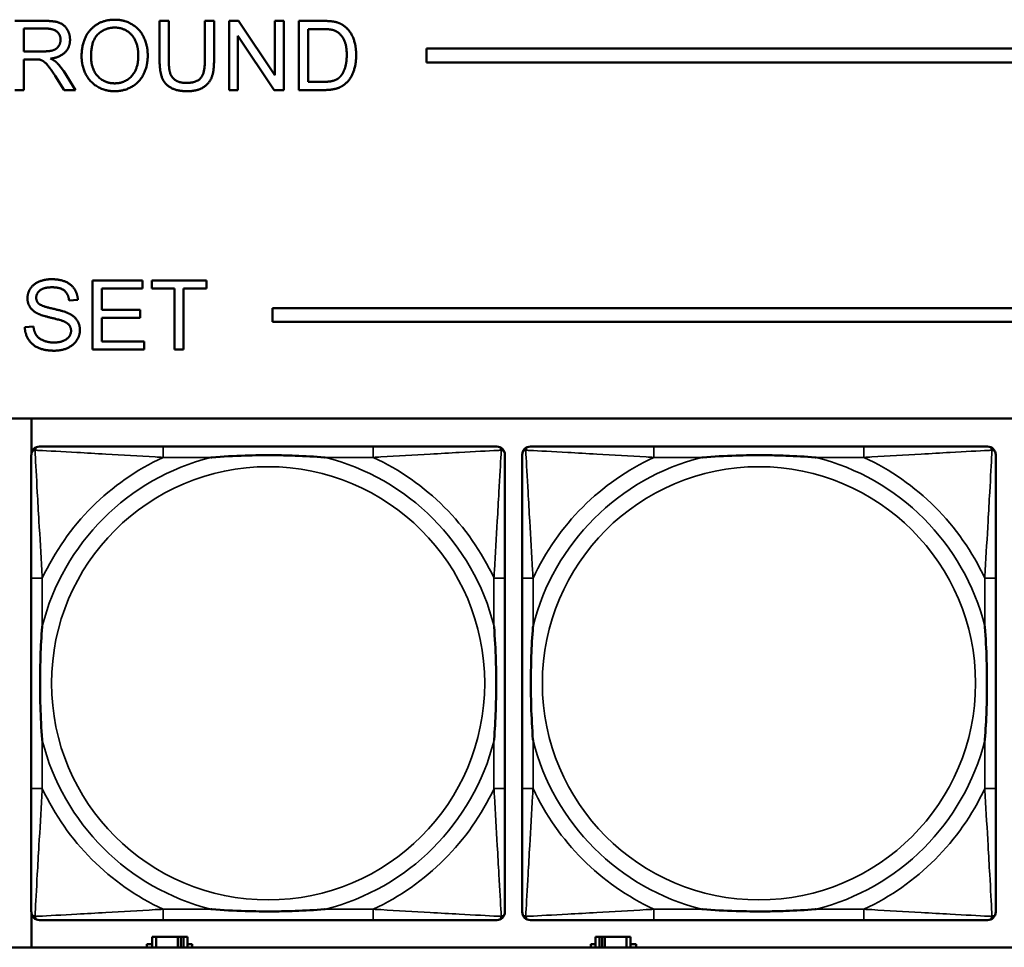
# Model space of a CAD drawing. Header units: inches. Extents: x 1.9 to 64.4, y 1.6 to 69.2.
# Tile 142 of 256: x 33.8 to 35.2, y 49.4 to 50.8. Entities that reach past the tile are written whole.
import ezdxf

# ---------------------------------------------------------------- set-up
doc = ezdxf.new("R2010")
doc.units = ezdxf.units.IN
doc.header["$MEASUREMENT"] = 0
doc.layers.add('Visible (ANSI)', color=7, linetype='Continuous', lineweight=50)
doc.layers.add('Visible Narrow (ANSI)', color=7, linetype='Continuous', lineweight=35)

msp = doc.modelspace()

# ---------------------------------------------------------------- linework, layer by layer
at = {"layer": 'Visible (ANSI)'}
for p, q in [((33.7819, 50.7616), (33.8263, 50.7616)), ((33.7952, 50.7175), (33.7952, 50.7506)), ((33.7952, 50.7506), (33.8268, 50.7506)), ((33.9915, 50.7038), (33.9915, 50.7616)), ((33.9915, 50.7616), (34.0048, 50.7616)), ((34.0048, 50.7616), (34.0048, 50.7039)), ((34.0569, 50.7039), (34.0569, 50.7616)), ((34.0569, 50.7616), (34.0702, 50.7616)), ((34.0702, 50.7616), (34.0702, 50.7038)), ((34.0921, 50.7616), (34.1057, 50.7616)), ((34.0921, 50.6616), (34.0921, 50.7616)), ((34.1057, 50.7616), (34.1583, 50.6831)), ((34.1583, 50.6831), (34.1583, 50.7616)), ((34.1583, 50.7616), (34.171, 50.7616)), ((34.171, 50.7616), (34.171, 50.6616)), ((34.1931, 50.7616), (34.2276, 50.7616)), ((34.1931, 50.6616), (34.1931, 50.7616)), ((34.1574, 50.6616), (34.1048, 50.7401)), ((34.1048, 50.7401), (34.1048, 50.6616)), ((34.2064, 50.6734), (34.2064, 50.7498)), ((34.2064, 50.7498), (34.2274, 50.7498)), ((33.8236, 50.7175), (33.7952, 50.7175)), ((34.3775, 50.7016), (34.3775, 50.7216)), ((34.3775, 50.7216), (45.17, 50.7216)), ((33.8105, 50.706), (33.7952, 50.706)), ((33.7952, 50.706), (33.7952, 50.6616)), ((45.17, 50.7016), (34.3775, 50.7016)), ((33.8534, 50.6616), (33.8402, 50.6824)), ((33.8527, 50.6888), (33.87, 50.6616)), ((34.2277, 50.6734), (34.2064, 50.6734)), ((33.7952, 50.6616), (33.7819, 50.6616)), ((33.87, 50.6616), (33.8534, 50.6616)), ((34.1048, 50.6616), (34.0921, 50.6616)), ((34.171, 50.6616), (34.1574, 50.6616)), ((34.2293, 50.6616), (34.1931, 50.6616)), ((33.8945, 50.3863), (33.9669, 50.3863)), ((33.8945, 50.2863), (33.8945, 50.3863)), ((33.9669, 50.3863), (33.9669, 50.3744)), ((33.98, 50.3744), (33.98, 50.3863)), ((33.98, 50.3863), (34.0593, 50.3863)), ((34.0593, 50.3863), (34.0593, 50.3744)), ((33.9669, 50.3744), (33.9078, 50.3744)), ((33.9078, 50.3744), (33.9078, 50.3439)), ((34.0129, 50.3744), (33.98, 50.3744)), ((34.0129, 50.2863), (34.0129, 50.3744)), ((34.0593, 50.3744), (34.0262, 50.3744)), ((34.0262, 50.3744), (34.0262, 50.2863)), ((33.8732, 50.3581), (33.8605, 50.3571)), ((33.9078, 50.3439), (33.9632, 50.3439)), ((33.9632, 50.3439), (33.9632, 50.3321)), ((34.155, 50.3263), (34.155, 50.3463)), ((34.155, 50.3463), (45.17, 50.3463)), ((33.9632, 50.3321), (33.9078, 50.3321)), ((33.9078, 50.3321), (33.9078, 50.2981)), ((45.17, 50.3263), (34.155, 50.3263)), ((33.7965, 50.3184), (33.809, 50.3195)), ((33.9078, 50.2981), (33.9692, 50.2981)), ((33.9692, 50.2981), (33.9692, 50.2863)), ((33.9692, 50.2863), (33.8945, 50.2863)), ((34.0262, 50.2863), (34.0129, 50.2863)), ((22.395, 50.1863), (45.17, 50.1863)), ((33.8064, 50.1374), (33.8064, 50.1863)), ((34.3004, 50.146), (33.9965, 50.146)), ((35.0104, 50.146), (34.7065, 50.146)), ((33.8059, 49.9555), (33.8059, 49.6515)), ((34.491, 49.6515), (34.491, 49.9555)), ((34.5159, 49.9555), (34.5159, 49.6515)), ((35.201, 49.6515), (35.201, 49.9555)), ((33.8064, 49.4216), (33.8064, 49.4696)), ((33.9965, 49.461), (34.3004, 49.461)), ((34.7065, 49.461), (35.0104, 49.461)), ((33.9728, 49.4216), (33.9728, 49.4261)), ((33.9728, 49.4261), (33.9809, 49.4261)), ((33.9867, 49.4366), (33.9809, 49.4366)), ((33.9809, 49.4366), (33.9809, 49.4216)), ((33.9867, 49.4366), (34.018, 49.4366)), ((33.9867, 49.4216), (33.9867, 49.4366)), ((34.018, 49.4216), (34.018, 49.4366)), ((34.018, 49.4366), (34.0221, 49.4366)), ((34.0221, 49.4366), (34.0221, 49.4216)), ((34.0221, 49.4366), (34.026, 49.4366)), ((34.0319, 49.4366), (34.026, 49.4366)), ((34.026, 49.4366), (34.026, 49.4216)), ((34.0319, 49.4216), (34.0319, 49.4366)), ((34.0319, 49.4261), (34.0384, 49.4261)), ((34.0384, 49.4261), (34.0384, 49.4216)), ((34.6154, 49.4216), (34.6154, 49.4261)), ((34.6154, 49.4261), (34.6219, 49.4261)), ((34.6277, 49.4366), (34.6219, 49.4366)), ((34.6219, 49.4366), (34.6219, 49.4216)), ((34.6277, 49.4366), (34.6317, 49.4366)), ((34.6277, 49.4216), (34.6277, 49.4366)), ((34.6317, 49.4216), (34.6317, 49.4366)), ((34.6317, 49.4366), (34.6358, 49.4366)), ((34.6358, 49.4366), (34.6358, 49.4216)), ((34.6358, 49.4366), (34.667, 49.4366)), ((34.667, 49.4366), (34.667, 49.4216)), ((34.6729, 49.4366), (34.667, 49.4366)), ((34.6729, 49.4216), (34.6729, 49.4366)), ((34.6729, 49.4261), (34.681, 49.4261)), ((34.681, 49.4261), (34.681, 49.4216)), ((45.17, 49.4216), (22.395, 49.4216))]:
    msp.add_line(p, q, dxfattribs=at)
for centre, start, end in [((33.8178, 50.1342), 90, 180), ((34.4792, 50.1342), 0, 90), ((34.5278, 50.1342), 90, 180), ((35.1892, 50.1342), 0, 90), ((33.8178, 49.4728), 180, 270), ((34.4792, 49.4728), 270, 360), ((34.5278, 49.4728), 180, 270), ((35.1892, 49.4728), 270, 360)]:
    msp.add_arc(centre, 0.0118, start, end, dxfattribs=at)
for points in [[(33.8263, 50.7616), (33.8396, 50.7616), (33.8536, 50.7562), (33.8619, 50.7426), (33.8619, 50.7343)], [(33.8268, 50.7506), (33.8379, 50.7506), (33.8482, 50.7414), (33.8482, 50.7343)], [(33.8786, 50.7103), (33.8786, 50.7352), (33.9054, 50.7634), (33.9265, 50.7634)], [(33.8923, 50.7102), (33.8923, 50.7327), (33.9126, 50.752), (33.9266, 50.752)], [(33.9265, 50.7634), (33.9404, 50.7634), (33.9626, 50.7501), (33.9743, 50.7265), (33.9743, 50.7115)], [(33.9266, 50.752), (33.9365, 50.752), (33.9524, 50.742), (33.9607, 50.7238), (33.9607, 50.7116)], [(34.2276, 50.7616), (34.2392, 50.7616), (34.2454, 50.7602)], [(34.2454, 50.7602), (34.254, 50.7582), (34.2601, 50.753)], [(34.2601, 50.753), (34.268, 50.7464), (34.2758, 50.7256), (34.2758, 50.7121)], [(34.2274, 50.7498), (34.2392, 50.7498), (34.2445, 50.7477)], [(34.2445, 50.7477), (34.2519, 50.7449), (34.2622, 50.7281), (34.2622, 50.7124)], [(33.8482, 50.7343), (33.8482, 50.7295), (33.8429, 50.7212), (33.8327, 50.7175), (33.8236, 50.7175)], [(33.8619, 50.7343), (33.8619, 50.7237), (33.8481, 50.7091), (33.8338, 50.7071)], [(33.9265, 50.6599), (33.9123, 50.6599), (33.8901, 50.6736), (33.8786, 50.6971), (33.8786, 50.7103)], [(33.9264, 50.6713), (33.9117, 50.6713), (33.8923, 50.6921), (33.8923, 50.7102)], [(33.9607, 50.7116), (33.9607, 50.6923), (33.9414, 50.6713), (33.9264, 50.6713)], [(33.9743, 50.7115), (33.9743, 50.6963), (33.962, 50.6723), (33.9395, 50.6599), (33.9265, 50.6599)], [(34.2758, 50.7121), (34.2758, 50.7008), (34.2705, 50.6832), (34.2622, 50.6717), (34.2523, 50.665), (34.2383, 50.6616), (34.2293, 50.6616)], [(34.2622, 50.7124), (34.2622, 50.701), (34.2569, 50.6852), (34.2522, 50.6804)], [(33.8179, 50.7056), (33.8156, 50.706), (33.8105, 50.706)], [(33.8402, 50.6824), (33.8344, 50.6914), (33.8269, 50.7009), (33.821, 50.7048), (33.8179, 50.7056)], [(33.8338, 50.7071), (33.8389, 50.7046), (33.8417, 50.7022)], [(33.8417, 50.7022), (33.8475, 50.6968), (33.8527, 50.6888)], [(34.0311, 50.6599), (34.0171, 50.6599), (33.9992, 50.6696), (33.9915, 50.688), (33.9915, 50.7038)], [(34.0048, 50.7039), (34.0048, 50.691), (34.0096, 50.6786), (34.0214, 50.6719), (34.0299, 50.6719)], [(34.0299, 50.6719), (34.0445, 50.6719), (34.0569, 50.6852), (34.0569, 50.7039)], [(34.0702, 50.7038), (34.0702, 50.6887), (34.0634, 50.6711), (34.0456, 50.6599), (34.0311, 50.6599)], [(34.2522, 50.6804), (34.2489, 50.6771), (34.2376, 50.6734), (34.2277, 50.6734)], [(33.8003, 50.3604), (33.8003, 50.368), (33.8089, 50.3811), (33.8254, 50.388), (33.8355, 50.388)], [(33.8355, 50.388), (33.8467, 50.388), (33.8637, 50.3808), (33.8729, 50.3669), (33.8732, 50.3581)], [(33.8361, 50.3763), (33.824, 50.3763), (33.813, 50.3675), (33.813, 50.3613)], [(33.8605, 50.3571), (33.8596, 50.3667), (33.8477, 50.3763), (33.8361, 50.3763)], [(33.8144, 50.3387), (33.8073, 50.3424), (33.8003, 50.3536), (33.8003, 50.3604)], [(33.813, 50.3613), (33.813, 50.3559), (33.8169, 50.3524)], [(33.8169, 50.3524), (33.8208, 50.349), (33.8532, 50.3417), (33.8592, 50.3389)], [(33.8517, 50.3275), (33.8477, 50.3291), (33.82, 50.3357), (33.8144, 50.3387)], [(33.8592, 50.3389), (33.8679, 50.3349), (33.8762, 50.3225), (33.8762, 50.3145)], [(33.8634, 50.3134), (33.8634, 50.3181), (33.858, 50.3251), (33.8517, 50.3275)], [(33.8392, 50.2846), (33.8256, 50.2846), (33.8073, 50.2925), (33.7968, 50.3084), (33.7965, 50.3184)], [(33.809, 50.3195), (33.8099, 50.3119), (33.8164, 50.3023), (33.8301, 50.2964), (33.8386, 50.2964)], [(33.8386, 50.2964), (33.8461, 50.2964), (33.8578, 50.3009), (33.8634, 50.3087), (33.8634, 50.3134)], [(33.8762, 50.3145), (33.8762, 50.3065), (33.867, 50.2924), (33.8499, 50.2846), (33.8392, 50.2846)]]:
    msp.add_open_spline(points, degree=2, dxfattribs=at)
for points, knots in [([(33.9965, 50.146), (33.9929, 50.146), (33.9893, 50.146), (33.9857, 50.146), (33.9525, 50.146), (33.9188, 50.146), (33.888, 50.146), (33.861, 50.146), (33.8355, 50.146), (33.822, 50.146), (33.8204, 50.146), (33.819, 50.146), (33.8178, 50.146)], [0, 0, 0, 0, 0.0272471, 0.0272471, 0.0272471, 0.2790553, 0.2790553, 0.2790553, 0.4988354, 0.4988354, 0.4988354, 0.5252205, 0.5252205, 0.5252205, 0.5252205]), ([(34.4792, 50.146), (34.4643, 50.146), (34.4227, 50.146), (34.382, 50.146), (34.3555, 50.146), (34.3276, 50.146), (34.3004, 50.146)], [-0.5252205, -0.5252205, -0.5252205, -0.5252205, -0.20743, -0.20743, -0.20743, 0, 0, 0, 0]), ([(34.7065, 50.146), (34.7029, 50.146), (34.6993, 50.146), (34.6957, 50.146), (34.6625, 50.146), (34.6288, 50.146), (34.598, 50.146), (34.571, 50.146), (34.5455, 50.146), (34.532, 50.146), (34.5304, 50.146), (34.529, 50.146), (34.5278, 50.146)], [0, 0, 0, 0, 0.0272471, 0.0272471, 0.0272471, 0.2790553, 0.2790553, 0.2790553, 0.4988354, 0.4988354, 0.4988354, 0.5252205, 0.5252205, 0.5252205, 0.5252205]), ([(35.1892, 50.146), (35.1743, 50.146), (35.1327, 50.146), (35.092, 50.146), (35.0655, 50.146), (35.0376, 50.146), (35.0104, 50.146)], [-0.5252205, -0.5252205, -0.5252205, -0.5252205, -0.20743, -0.20743, -0.20743, 0, 0, 0, 0]), ([(33.8059, 50.1342), (33.8059, 50.1193), (33.8059, 50.0777), (33.8059, 50.0371), (33.8059, 50.0105), (33.8059, 49.9827), (33.8059, 49.9555)], [-0.5252205, -0.5252205, -0.5252205, -0.5252205, -0.20743, -0.20743, -0.20743, 0, 0, 0, 0]), ([(34.0657, 50.1303), (34.0661, 50.1303), (34.0666, 50.1303), (34.0831, 50.1316), (34.0991, 50.1324), (34.1221, 50.1331), (34.1288, 50.1333), (34.138, 50.1334), (34.1404, 50.1334), (34.1445, 50.1334), (34.1461, 50.1334), (34.1493, 50.1334), (34.1508, 50.1334), (34.1544, 50.1334), (34.1564, 50.1334), (34.1626, 50.1334), (34.1667, 50.1333), (34.1764, 50.1331), (34.182, 50.1329), (34.2018, 50.1322), (34.2159, 50.1314), (34.2303, 50.1303), (34.2308, 50.1303), (34.2312, 50.1303)], [-0.416114, -0.416114, -0.416114, -0.416114, -0.4127691, -0.4127691, -0.2896446, -0.2896446, -0.2388934, -0.2388934, -0.2201881, -0.2201881, -0.2080204, -0.2080204, -0.196499, -0.196499, -0.1809939, -0.1809939, -0.149741, -0.149741, -0.1073162, -0.1073162, 0, 0, 0.0033356, 0.0033356, 0.0033356, 0.0033356]), ([(34.491, 49.9555), (34.491, 49.959), (34.491, 49.9626), (34.491, 49.9662), (34.491, 49.9994), (34.491, 50.0331), (34.491, 50.064), (34.491, 50.0909), (34.491, 50.1165), (34.491, 50.1299), (34.491, 50.1315), (34.491, 50.133), (34.491, 50.1342)], [0, 0, 0, 0, 0.0272471, 0.0272471, 0.0272471, 0.2790553, 0.2790553, 0.2790553, 0.4988354, 0.4988354, 0.4988354, 0.5252205, 0.5252205, 0.5252205, 0.5252205]), ([(34.5159, 50.1342), (34.5159, 50.1193), (34.5159, 50.0777), (34.5159, 50.0371), (34.5159, 50.0105), (34.5159, 49.9827), (34.5159, 49.9555)], [-0.5252205, -0.5252205, -0.5252205, -0.5252205, -0.20743, -0.20743, -0.20743, 0, 0, 0, 0]), ([(34.7757, 50.1303), (34.7761, 50.1303), (34.7766, 50.1303), (34.7931, 50.1316), (34.8091, 50.1324), (34.8321, 50.1331), (34.8388, 50.1333), (34.848, 50.1334), (34.8504, 50.1334), (34.8545, 50.1334), (34.8561, 50.1334), (34.8593, 50.1334), (34.8608, 50.1334), (34.8644, 50.1334), (34.8664, 50.1334), (34.8726, 50.1334), (34.8767, 50.1333), (34.8864, 50.1331), (34.892, 50.1329), (34.9118, 50.1322), (34.9259, 50.1314), (34.9403, 50.1303), (34.9408, 50.1303), (34.9412, 50.1303)], [-0.416114, -0.416114, -0.416114, -0.416114, -0.4127691, -0.4127691, -0.2896446, -0.2896446, -0.2388934, -0.2388934, -0.2201881, -0.2201881, -0.2080204, -0.2080204, -0.196499, -0.196499, -0.1809939, -0.1809939, -0.149741, -0.149741, -0.1073162, -0.1073162, 0, 0, 0.0033356, 0.0033356, 0.0033356, 0.0033356]), ([(35.201, 49.9555), (35.201, 49.959), (35.201, 49.9626), (35.201, 49.9662), (35.201, 49.9994), (35.201, 50.0331), (35.201, 50.064), (35.201, 50.0909), (35.201, 50.1165), (35.201, 50.1299), (35.201, 50.1315), (35.201, 50.133), (35.201, 50.1342)], [0, 0, 0, 0, 0.0272471, 0.0272471, 0.0272471, 0.2790553, 0.2790553, 0.2790553, 0.4988354, 0.4988354, 0.4988354, 0.5252205, 0.5252205, 0.5252205, 0.5252205]), ([(33.8217, 49.7208), (33.8217, 49.7212), (33.8216, 49.7216), (33.8204, 49.7381), (33.8195, 49.7542), (33.8188, 49.7771), (33.8187, 49.7838), (33.8186, 49.793), (33.8185, 49.7955), (33.8185, 49.7996), (33.8185, 49.8012), (33.8185, 49.8043), (33.8185, 49.8058), (33.8185, 49.8094), (33.8185, 49.8115), (33.8186, 49.8176), (33.8187, 49.8218), (33.8189, 49.8315), (33.819, 49.8371), (33.8197, 49.8569), (33.8205, 49.8709), (33.8216, 49.8854), (33.8217, 49.8858), (33.8217, 49.8862)], [-0.416114, -0.416114, -0.416114, -0.416114, -0.4127691, -0.4127691, -0.2896446, -0.2896446, -0.2388934, -0.2388934, -0.2201881, -0.2201881, -0.2080204, -0.2080204, -0.196499, -0.196499, -0.1809939, -0.1809939, -0.149741, -0.149741, -0.1073162, -0.1073162, 0, 0, 0.0033356, 0.0033356, 0.0033356, 0.0033356]), ([(34.4752, 49.8862), (34.4753, 49.8858), (34.4753, 49.8854), (34.4765, 49.8689), (34.4774, 49.8528), (34.4781, 49.8299), (34.4782, 49.8232), (34.4784, 49.814), (34.4784, 49.8115), (34.4784, 49.8074), (34.4784, 49.8058), (34.4784, 49.8027), (34.4784, 49.8012), (34.4784, 49.7976), (34.4784, 49.7956), (34.4783, 49.7894), (34.4783, 49.7852), (34.4781, 49.7755), (34.4779, 49.7699), (34.4772, 49.7502), (34.4764, 49.7361), (34.4753, 49.7216), (34.4753, 49.7212), (34.4752, 49.7208)], [-0.416114, -0.416114, -0.416114, -0.416114, -0.4127691, -0.4127691, -0.2896446, -0.2896446, -0.2388934, -0.2388934, -0.2201881, -0.2201881, -0.2080204, -0.2080204, -0.196499, -0.196499, -0.1809939, -0.1809939, -0.149741, -0.149741, -0.1073162, -0.1073162, 0, 0, 0.0033356, 0.0033356, 0.0033356, 0.0033356]), ([(34.5317, 49.7208), (34.5317, 49.7212), (34.5316, 49.7216), (34.5304, 49.7381), (34.5295, 49.7542), (34.5288, 49.7771), (34.5287, 49.7838), (34.5286, 49.793), (34.5285, 49.7955), (34.5285, 49.7996), (34.5285, 49.8012), (34.5285, 49.8043), (34.5285, 49.8058), (34.5285, 49.8094), (34.5285, 49.8115), (34.5286, 49.8176), (34.5287, 49.8218), (34.5289, 49.8315), (34.529, 49.8371), (34.5297, 49.8569), (34.5305, 49.8709), (34.5316, 49.8854), (34.5317, 49.8858), (34.5317, 49.8862)], [-0.416114, -0.416114, -0.416114, -0.416114, -0.4127691, -0.4127691, -0.2896446, -0.2896446, -0.2388934, -0.2388934, -0.2201881, -0.2201881, -0.2080204, -0.2080204, -0.196499, -0.196499, -0.1809939, -0.1809939, -0.149741, -0.149741, -0.1073162, -0.1073162, 0, 0, 0.0033356, 0.0033356, 0.0033356, 0.0033356]), ([(35.1852, 49.8862), (35.1853, 49.8858), (35.1853, 49.8854), (35.1865, 49.8689), (35.1874, 49.8528), (35.1881, 49.8299), (35.1882, 49.8232), (35.1884, 49.814), (35.1884, 49.8115), (35.1884, 49.8074), (35.1884, 49.8058), (35.1884, 49.8027), (35.1884, 49.8012), (35.1884, 49.7976), (35.1884, 49.7956), (35.1883, 49.7894), (35.1883, 49.7852), (35.1881, 49.7755), (35.1879, 49.7699), (35.1872, 49.7502), (35.1864, 49.7361), (35.1853, 49.7216), (35.1853, 49.7212), (35.1852, 49.7208)], [-0.416114, -0.416114, -0.416114, -0.416114, -0.4127691, -0.4127691, -0.2896446, -0.2896446, -0.2388934, -0.2388934, -0.2201881, -0.2201881, -0.2080204, -0.2080204, -0.196499, -0.196499, -0.1809939, -0.1809939, -0.149741, -0.149741, -0.1073162, -0.1073162, 0, 0, 0.0033356, 0.0033356, 0.0033356, 0.0033356]), ([(33.8059, 49.6515), (33.8059, 49.6243), (33.8059, 49.5965), (33.8059, 49.5699), (33.8059, 49.5293), (33.8059, 49.4877), (33.8059, 49.4728)], [3.9382945, 3.9382945, 3.9382945, 3.9382945, 4.1457245, 4.1457245, 4.1457245, 4.463515, 4.463515, 4.463515, 4.463515]), ([(34.491, 49.4728), (34.491, 49.4877), (34.491, 49.5293), (34.491, 49.5699), (34.491, 49.5965), (34.491, 49.6243), (34.491, 49.6515)], [-0.5252205, -0.5252205, -0.5252205, -0.5252205, -0.20743, -0.20743, -0.20743, 0, 0, 0, 0]), ([(34.5159, 49.6515), (34.5159, 49.6243), (34.5159, 49.5965), (34.5159, 49.5699), (34.5159, 49.5293), (34.5159, 49.4877), (34.5159, 49.4728)], [3.9382945, 3.9382945, 3.9382945, 3.9382945, 4.1457245, 4.1457245, 4.1457245, 4.463515, 4.463515, 4.463515, 4.463515]), ([(35.201, 49.4728), (35.201, 49.4877), (35.201, 49.5293), (35.201, 49.5699), (35.201, 49.5965), (35.201, 49.6243), (35.201, 49.6515)], [-0.5252205, -0.5252205, -0.5252205, -0.5252205, -0.20743, -0.20743, -0.20743, 0, 0, 0, 0]), ([(34.2312, 49.4767), (34.2308, 49.4767), (34.2303, 49.4767), (34.2159, 49.4756), (34.2018, 49.4748), (34.182, 49.4741), (34.1764, 49.4739), (34.1667, 49.4737), (34.1626, 49.4736), (34.1564, 49.4736), (34.1544, 49.4736), (34.1508, 49.4736), (34.1493, 49.4736), (34.1461, 49.4736), (34.1445, 49.4736), (34.1404, 49.4736), (34.138, 49.4736), (34.1288, 49.4737), (34.1221, 49.4739), (34.0991, 49.4746), (34.0831, 49.4754), (34.0666, 49.4767), (34.0661, 49.4767), (34.0657, 49.4767)], [-0.4149464, -0.4149464, -0.4149464, -0.4149464, -0.41162, -0.41162, -0.3046026, -0.3046026, -0.2622958, -0.2622958, -0.23113, -0.23113, -0.215668, -0.215668, -0.2041787, -0.2041787, -0.1920448, -0.1920448, -0.1733916, -0.1733916, -0.1227817, -0.1227817, 0, 0, 0.0033356, 0.0033356, 0.0033356, 0.0033356]), ([(34.9412, 49.4767), (34.9408, 49.4767), (34.9403, 49.4767), (34.9259, 49.4756), (34.9118, 49.4748), (34.892, 49.4741), (34.8864, 49.4739), (34.8767, 49.4737), (34.8726, 49.4736), (34.8664, 49.4736), (34.8644, 49.4736), (34.8608, 49.4736), (34.8593, 49.4736), (34.8561, 49.4736), (34.8545, 49.4736), (34.8504, 49.4736), (34.848, 49.4736), (34.8388, 49.4737), (34.8321, 49.4739), (34.8091, 49.4746), (34.7931, 49.4754), (34.7766, 49.4767), (34.7761, 49.4767), (34.7757, 49.4767)], [-0.4149464, -0.4149464, -0.4149464, -0.4149464, -0.41162, -0.41162, -0.3046026, -0.3046026, -0.2622958, -0.2622958, -0.23113, -0.23113, -0.215668, -0.215668, -0.2041787, -0.2041787, -0.1920448, -0.1920448, -0.1733916, -0.1733916, -0.1227817, -0.1227817, 0, 0, 0.0033356, 0.0033356, 0.0033356, 0.0033356]), ([(33.8178, 49.461), (33.8326, 49.461), (33.8742, 49.461), (33.9149, 49.461), (33.9414, 49.461), (33.9693, 49.461), (33.9965, 49.461)], [-0.5252205, -0.5252205, -0.5252205, -0.5252205, -0.20743, -0.20743, -0.20743, 0, 0, 0, 0]), ([(34.3004, 49.461), (34.3276, 49.461), (34.3555, 49.461), (34.382, 49.461), (34.4227, 49.461), (34.4643, 49.461), (34.4792, 49.461)], [3.9382945, 3.9382945, 3.9382945, 3.9382945, 4.1457245, 4.1457245, 4.1457245, 4.463515, 4.463515, 4.463515, 4.463515]), ([(34.5278, 49.461), (34.5426, 49.461), (34.5842, 49.461), (34.6249, 49.461), (34.6514, 49.461), (34.6793, 49.461), (34.7065, 49.461)], [-0.5252205, -0.5252205, -0.5252205, -0.5252205, -0.20743, -0.20743, -0.20743, 0, 0, 0, 0]), ([(35.0104, 49.461), (35.0376, 49.461), (35.0655, 49.461), (35.092, 49.461), (35.1327, 49.461), (35.1743, 49.461), (35.1892, 49.461)], [3.9382945, 3.9382945, 3.9382945, 3.9382945, 4.1457245, 4.1457245, 4.1457245, 4.463515, 4.463515, 4.463515, 4.463515])]:
    msp.add_open_spline(points, degree=3, knots=knots, dxfattribs=at)
at = {"layer": 'Visible Narrow (ANSI)'}
for p, q in [((33.9965, 50.146), (33.9965, 50.1303)), ((34.3004, 50.146), (34.3004, 50.1303)), ((34.7065, 50.146), (34.7065, 50.1303)), ((35.0104, 50.146), (35.0104, 50.1303)), ((33.9965, 50.1303), (34.0657, 50.1303)), ((34.2312, 50.1303), (34.3004, 50.1303)), ((34.7065, 50.1303), (34.7757, 50.1303)), ((34.9412, 50.1303), (35.0104, 50.1303)), ((33.8217, 49.9555), (33.8059, 49.9555)), ((33.8217, 49.8862), (33.8217, 49.9555)), ((34.491, 49.9555), (34.4752, 49.9555)), ((34.4752, 49.9555), (34.4752, 49.8862)), ((34.5317, 49.9555), (34.5159, 49.9555)), ((34.5317, 49.8862), (34.5317, 49.9555)), ((35.201, 49.9555), (35.1852, 49.9555)), ((35.1852, 49.9555), (35.1852, 49.8862)), ((33.8217, 49.6515), (33.8217, 49.7208)), ((34.4752, 49.7208), (34.4752, 49.6515)), ((34.5317, 49.6515), (34.5317, 49.7208)), ((35.1852, 49.7208), (35.1852, 49.6515)), ((33.8217, 49.6515), (33.8059, 49.6515)), ((34.491, 49.6515), (34.4752, 49.6515)), ((34.5317, 49.6515), (34.5159, 49.6515)), ((35.201, 49.6515), (35.1852, 49.6515)), ((33.9965, 49.4767), (33.9965, 49.461)), ((34.0657, 49.4767), (33.9965, 49.4767)), ((34.3004, 49.4767), (34.2312, 49.4767)), ((34.3004, 49.4767), (34.3004, 49.461)), ((34.7065, 49.4767), (34.7065, 49.461)), ((34.7757, 49.4767), (34.7065, 49.4767)), ((35.0104, 49.4767), (34.9412, 49.4767)), ((35.0104, 49.4767), (35.0104, 49.461))]:
    msp.add_line(p, q, dxfattribs=at)
for centre in [(34.1485, 49.8035), (34.8585, 49.8035)]:
    msp.add_circle(centre, 0.3133, dxfattribs=at)
for centre, radius, start, end in [((34.1485, 49.8035), 0.3371, 104.2103, 165.7897), ((34.1485, 49.8035), 0.3604, 114.9407, 155.0593), ((34.1485, 49.8035), 0.3371, 14.2103, 75.7897), ((34.1485, 49.8035), 0.3604, 24.9407, 65.0593), ((34.8585, 49.8035), 0.3371, 104.2103, 165.7897), ((34.8585, 49.8035), 0.3604, 114.9407, 155.0593), ((34.8585, 49.8035), 0.3371, 14.2103, 75.7897), ((34.8585, 49.8035), 0.3604, 24.9407, 65.0593), ((34.1485, 49.8035), 0.3371, 194.2103, 255.7897), ((34.1485, 49.8035), 0.3371, 284.2103, 345.7897), ((34.8585, 49.8035), 0.3371, 194.2103, 255.7897), ((34.8585, 49.8035), 0.3371, 284.2103, 345.7897), ((34.1485, 49.8035), 0.3604, 204.9407, 245.0593), ((34.1485, 49.8035), 0.3604, 294.9407, 335.0593), ((34.8585, 49.8035), 0.3604, 204.9407, 245.0593), ((34.8585, 49.8035), 0.3604, 294.9407, 335.0593)]:
    msp.add_arc(centre, radius, start, end, dxfattribs=at)
for points, knots in [([(33.8059, 50.1342), (33.8059, 50.1348), (33.806, 50.1354), (33.8063, 50.1364), (33.8064, 50.1368), (33.8068, 50.1375), (33.8069, 50.1377), (33.8072, 50.1381), (33.8073, 50.1382), (33.8076, 50.1386), (33.8078, 50.1389), (33.8086, 50.1395), (33.8091, 50.1398), (33.8101, 50.1403), (33.8106, 50.1406), (33.8112, 50.1407)], [-0.02627331, -0.02627331, -0.02627331, -0.02627331, -0.02158775, -0.02158775, -0.01736415, -0.01736415, -0.0147244, -0.0147244, -0.01307456, -0.01307456, -0.00977487, -0.00977487, -0.00449537, -0.00449537, 0.00012419, 0.00012419, 0.00012419, 0.00012419]), ([(33.8112, 50.1407), (33.8114, 50.1413), (33.8116, 50.1419), (33.8122, 50.1429), (33.8125, 50.1434), (33.8131, 50.1441), (33.8133, 50.1444), (33.8138, 50.1447), (33.8139, 50.1448), (33.8143, 50.1451), (33.8145, 50.1452), (33.8152, 50.1455), (33.8156, 50.1457), (33.8166, 50.1459), (33.8171, 50.146), (33.8178, 50.146)], [-0.00012419, -0.00012419, -0.00012419, -0.00012419, 0.00449537, 0.00449537, 0.00977487, 0.00977487, 0.01307456, 0.01307456, 0.0147244, 0.0147244, 0.01736415, 0.01736415, 0.02158775, 0.02158775, 0.02627331, 0.02627331, 0.02627331, 0.02627331]), ([(33.8217, 49.9555), (33.8215, 49.9592), (33.8213, 49.963), (33.8198, 49.9903), (33.8183, 50.0145), (33.8161, 50.0524), (33.8153, 50.0664), (33.8133, 50.1016), (33.8122, 50.1218), (33.8114, 50.1372), (33.8113, 50.139), (33.8112, 50.1407)], [0, 0, 0, 0, 0.0278591, 0.0278591, 0.201273, 0.201273, 0.3066357, 0.3066357, 0.475216, 0.475216, 0.5007189, 0.5007189, 0.5007189, 0.5007189]), ([(33.8112, 50.1407), (33.8129, 50.1406), (33.8148, 50.1405), (33.8302, 50.1397), (33.8503, 50.1387), (33.8855, 50.1367), (33.8996, 50.1358), (33.9374, 50.1336), (33.9616, 50.1322), (33.989, 50.1307), (33.9927, 50.1305), (33.9965, 50.1303)], [-0.5007189, -0.5007189, -0.5007189, -0.5007189, -0.475216, -0.475216, -0.3066357, -0.3066357, -0.201273, -0.201273, -0.0278591, -0.0278591, 0, 0, 0, 0]), ([(34.3004, 50.1303), (34.3042, 50.1305), (34.3079, 50.1307), (34.3353, 50.1322), (34.3595, 50.1336), (34.3973, 50.1358), (34.4114, 50.1367), (34.4466, 50.1387), (34.4667, 50.1397), (34.4822, 50.1405), (34.484, 50.1406), (34.4857, 50.1407)], [0, 0, 0, 0, 0.0278591, 0.0278591, 0.201273, 0.201273, 0.3066357, 0.3066357, 0.475216, 0.475216, 0.5007189, 0.5007189, 0.5007189, 0.5007189]), ([(34.4857, 50.1407), (34.4856, 50.139), (34.4855, 50.1372), (34.4847, 50.1218), (34.4836, 50.1016), (34.4816, 50.0664), (34.4808, 50.0524), (34.4786, 50.0145), (34.4772, 49.9903), (34.4756, 49.963), (34.4754, 49.9592), (34.4752, 49.9555)], [-0.5007189, -0.5007189, -0.5007189, -0.5007189, -0.475216, -0.475216, -0.3066357, -0.3066357, -0.201273, -0.201273, -0.0278591, -0.0278591, 0, 0, 0, 0]), ([(34.4792, 50.146), (34.4798, 50.146), (34.4803, 50.1459), (34.4813, 50.1457), (34.4818, 50.1455), (34.4824, 50.1452), (34.4827, 50.1451), (34.483, 50.1448), (34.4832, 50.1447), (34.4836, 50.1444), (34.4838, 50.1441), (34.4844, 50.1434), (34.4848, 50.1429), (34.4853, 50.1419), (34.4855, 50.1413), (34.4857, 50.1407)], [-0.02627331, -0.02627331, -0.02627331, -0.02627331, -0.02158775, -0.02158775, -0.01736415, -0.01736415, -0.0147244, -0.0147244, -0.01307456, -0.01307456, -0.00977487, -0.00977487, -0.00449537, -0.00449537, 0.00012419, 0.00012419, 0.00012419, 0.00012419]), ([(34.4857, 50.1407), (34.4863, 50.1406), (34.4868, 50.1403), (34.4879, 50.1398), (34.4884, 50.1395), (34.4891, 50.1389), (34.4893, 50.1386), (34.4897, 50.1382), (34.4898, 50.1381), (34.49, 50.1377), (34.4902, 50.1375), (34.4905, 50.1368), (34.4907, 50.1364), (34.4909, 50.1354), (34.491, 50.1348), (34.491, 50.1342)], [-0.00012419, -0.00012419, -0.00012419, -0.00012419, 0.00449537, 0.00449537, 0.00977487, 0.00977487, 0.01307456, 0.01307456, 0.0147244, 0.0147244, 0.01736415, 0.01736415, 0.02158775, 0.02158775, 0.02627331, 0.02627331, 0.02627331, 0.02627331]), ([(34.5159, 50.1342), (34.5159, 50.1348), (34.516, 50.1354), (34.5163, 50.1364), (34.5164, 50.1368), (34.5168, 50.1375), (34.5169, 50.1377), (34.5172, 50.1381), (34.5173, 50.1382), (34.5176, 50.1386), (34.5178, 50.1389), (34.5186, 50.1395), (34.5191, 50.1398), (34.5201, 50.1403), (34.5206, 50.1406), (34.5212, 50.1407)], [-0.02627331, -0.02627331, -0.02627331, -0.02627331, -0.02158775, -0.02158775, -0.01736415, -0.01736415, -0.0147244, -0.0147244, -0.01307456, -0.01307456, -0.00977487, -0.00977487, -0.00449537, -0.00449537, 0.00012419, 0.00012419, 0.00012419, 0.00012419]), ([(34.5212, 50.1407), (34.5214, 50.1413), (34.5216, 50.1419), (34.5222, 50.1429), (34.5225, 50.1434), (34.5231, 50.1441), (34.5233, 50.1444), (34.5238, 50.1447), (34.5239, 50.1448), (34.5243, 50.1451), (34.5245, 50.1452), (34.5252, 50.1455), (34.5256, 50.1457), (34.5266, 50.1459), (34.5271, 50.146), (34.5278, 50.146)], [-0.00012419, -0.00012419, -0.00012419, -0.00012419, 0.00449537, 0.00449537, 0.00977487, 0.00977487, 0.01307456, 0.01307456, 0.0147244, 0.0147244, 0.01736415, 0.01736415, 0.02158775, 0.02158775, 0.02627331, 0.02627331, 0.02627331, 0.02627331]), ([(34.5317, 49.9555), (34.5315, 49.9592), (34.5313, 49.963), (34.5298, 49.9903), (34.5283, 50.0145), (34.5261, 50.0524), (34.5253, 50.0664), (34.5233, 50.1016), (34.5222, 50.1218), (34.5214, 50.1372), (34.5213, 50.139), (34.5212, 50.1407)], [0, 0, 0, 0, 0.0278591, 0.0278591, 0.201273, 0.201273, 0.3066357, 0.3066357, 0.475216, 0.475216, 0.5007189, 0.5007189, 0.5007189, 0.5007189]), ([(34.5212, 50.1407), (34.5229, 50.1406), (34.5248, 50.1405), (34.5402, 50.1397), (34.5603, 50.1387), (34.5955, 50.1367), (34.6096, 50.1358), (34.6474, 50.1336), (34.6716, 50.1322), (34.699, 50.1307), (34.7027, 50.1305), (34.7065, 50.1303)], [-0.5007189, -0.5007189, -0.5007189, -0.5007189, -0.475216, -0.475216, -0.3066357, -0.3066357, -0.201273, -0.201273, -0.0278591, -0.0278591, 0, 0, 0, 0]), ([(35.0104, 50.1303), (35.0142, 50.1305), (35.0179, 50.1307), (35.0453, 50.1322), (35.0695, 50.1336), (35.1073, 50.1358), (35.1214, 50.1367), (35.1566, 50.1387), (35.1767, 50.1397), (35.1922, 50.1405), (35.194, 50.1406), (35.1957, 50.1407)], [0, 0, 0, 0, 0.0278591, 0.0278591, 0.201273, 0.201273, 0.3066357, 0.3066357, 0.475216, 0.475216, 0.5007189, 0.5007189, 0.5007189, 0.5007189]), ([(35.1957, 50.1407), (35.1956, 50.139), (35.1955, 50.1372), (35.1947, 50.1218), (35.1936, 50.1016), (35.1916, 50.0664), (35.1908, 50.0524), (35.1886, 50.0145), (35.1872, 49.9903), (35.1856, 49.963), (35.1854, 49.9592), (35.1852, 49.9555)], [-0.5007189, -0.5007189, -0.5007189, -0.5007189, -0.475216, -0.475216, -0.3066357, -0.3066357, -0.201273, -0.201273, -0.0278591, -0.0278591, 0, 0, 0, 0]), ([(35.1892, 50.146), (35.1898, 50.146), (35.1903, 50.1459), (35.1913, 50.1457), (35.1918, 50.1455), (35.1924, 50.1452), (35.1927, 50.1451), (35.193, 50.1448), (35.1932, 50.1447), (35.1936, 50.1444), (35.1938, 50.1441), (35.1944, 50.1434), (35.1948, 50.1429), (35.1953, 50.1419), (35.1955, 50.1413), (35.1957, 50.1407)], [-0.02627331, -0.02627331, -0.02627331, -0.02627331, -0.02158775, -0.02158775, -0.01736415, -0.01736415, -0.0147244, -0.0147244, -0.01307456, -0.01307456, -0.00977487, -0.00977487, -0.00449537, -0.00449537, 0.00012419, 0.00012419, 0.00012419, 0.00012419]), ([(35.1957, 50.1407), (35.1963, 50.1406), (35.1968, 50.1403), (35.1979, 50.1398), (35.1984, 50.1395), (35.1991, 50.1389), (35.1993, 50.1386), (35.1997, 50.1382), (35.1998, 50.1381), (35.2, 50.1377), (35.2002, 50.1375), (35.2005, 50.1368), (35.2007, 50.1364), (35.2009, 50.1354), (35.201, 50.1348), (35.201, 50.1342)], [-0.00012419, -0.00012419, -0.00012419, -0.00012419, 0.00449537, 0.00449537, 0.00977487, 0.00977487, 0.01307456, 0.01307456, 0.0147244, 0.0147244, 0.01736415, 0.01736415, 0.02158775, 0.02158775, 0.02627331, 0.02627331, 0.02627331, 0.02627331]), ([(33.8112, 49.4663), (33.8113, 49.468), (33.8114, 49.4698), (33.8122, 49.4852), (33.8133, 49.5054), (33.8153, 49.5406), (33.8161, 49.5546), (33.8183, 49.5925), (33.8198, 49.6167), (33.8213, 49.644), (33.8215, 49.6478), (33.8217, 49.6515)], [-4.4390134, -4.4390134, -4.4390134, -4.4390134, -4.4135105, -4.4135105, -4.2449302, -4.2449302, -4.1395675, -4.1395675, -3.9661536, -3.9661536, -3.9382945, -3.9382945, -3.9382945, -3.9382945]), ([(34.4752, 49.6515), (34.4754, 49.6478), (34.4756, 49.644), (34.4772, 49.6167), (34.4786, 49.5925), (34.4808, 49.5546), (34.4816, 49.5406), (34.4836, 49.5054), (34.4847, 49.4852), (34.4855, 49.4698), (34.4856, 49.468), (34.4857, 49.4663)], [0, 0, 0, 0, 0.0278591, 0.0278591, 0.201273, 0.201273, 0.3066357, 0.3066357, 0.475216, 0.475216, 0.5007189, 0.5007189, 0.5007189, 0.5007189]), ([(34.5212, 49.4663), (34.5213, 49.468), (34.5214, 49.4698), (34.5222, 49.4852), (34.5233, 49.5054), (34.5253, 49.5406), (34.5261, 49.5546), (34.5283, 49.5925), (34.5298, 49.6167), (34.5313, 49.644), (34.5315, 49.6478), (34.5317, 49.6515)], [-4.4390134, -4.4390134, -4.4390134, -4.4390134, -4.4135105, -4.4135105, -4.2449302, -4.2449302, -4.1395675, -4.1395675, -3.9661536, -3.9661536, -3.9382945, -3.9382945, -3.9382945, -3.9382945]), ([(35.1852, 49.6515), (35.1854, 49.6478), (35.1856, 49.644), (35.1872, 49.6167), (35.1886, 49.5925), (35.1908, 49.5546), (35.1916, 49.5406), (35.1936, 49.5054), (35.1947, 49.4852), (35.1955, 49.4698), (35.1956, 49.468), (35.1957, 49.4663)], [0, 0, 0, 0, 0.0278591, 0.0278591, 0.201273, 0.201273, 0.3066357, 0.3066357, 0.475216, 0.475216, 0.5007189, 0.5007189, 0.5007189, 0.5007189]), ([(33.8112, 49.4663), (33.8106, 49.4664), (33.8101, 49.4667), (33.8091, 49.4672), (33.8086, 49.4675), (33.8078, 49.4681), (33.8076, 49.4684), (33.8073, 49.4688), (33.8072, 49.4689), (33.8069, 49.4693), (33.8068, 49.4695), (33.8064, 49.4702), (33.8063, 49.4706), (33.806, 49.4716), (33.8059, 49.4722), (33.8059, 49.4728)], [-0.00012419, -0.00012419, -0.00012419, -0.00012419, 0.00449537, 0.00449537, 0.00977487, 0.00977487, 0.01307456, 0.01307456, 0.0147244, 0.0147244, 0.01736415, 0.01736415, 0.02158775, 0.02158775, 0.02627331, 0.02627331, 0.02627331, 0.02627331]), ([(33.9965, 49.4767), (33.9927, 49.4765), (33.989, 49.4763), (33.9616, 49.4748), (33.9374, 49.4734), (33.8996, 49.4712), (33.8855, 49.4703), (33.8503, 49.4684), (33.8302, 49.4673), (33.8148, 49.4665), (33.8129, 49.4664), (33.8112, 49.4663)], [0, 0, 0, 0, 0.0278591, 0.0278591, 0.201273, 0.201273, 0.3066357, 0.3066357, 0.475216, 0.475216, 0.5007189, 0.5007189, 0.5007189, 0.5007189]), ([(34.4857, 49.4663), (34.484, 49.4664), (34.4822, 49.4665), (34.4667, 49.4673), (34.4466, 49.4684), (34.4114, 49.4703), (34.3973, 49.4712), (34.3595, 49.4734), (34.3353, 49.4748), (34.3079, 49.4763), (34.3042, 49.4765), (34.3004, 49.4767)], [-4.4390134, -4.4390134, -4.4390134, -4.4390134, -4.4135105, -4.4135105, -4.2449302, -4.2449302, -4.1395675, -4.1395675, -3.9661536, -3.9661536, -3.9382945, -3.9382945, -3.9382945, -3.9382945]), ([(34.491, 49.4728), (34.491, 49.4722), (34.4909, 49.4716), (34.4907, 49.4706), (34.4905, 49.4702), (34.4902, 49.4695), (34.49, 49.4693), (34.4898, 49.4689), (34.4897, 49.4688), (34.4893, 49.4684), (34.4891, 49.4681), (34.4884, 49.4675), (34.4879, 49.4672), (34.4868, 49.4667), (34.4863, 49.4664), (34.4857, 49.4663)], [-0.02627331, -0.02627331, -0.02627331, -0.02627331, -0.02158775, -0.02158775, -0.01736415, -0.01736415, -0.0147244, -0.0147244, -0.01307456, -0.01307456, -0.00977487, -0.00977487, -0.00449537, -0.00449537, 0.00012419, 0.00012419, 0.00012419, 0.00012419]), ([(34.5212, 49.4663), (34.5206, 49.4664), (34.5201, 49.4667), (34.5191, 49.4672), (34.5186, 49.4675), (34.5178, 49.4681), (34.5176, 49.4684), (34.5173, 49.4688), (34.5172, 49.4689), (34.5169, 49.4693), (34.5168, 49.4695), (34.5164, 49.4702), (34.5163, 49.4706), (34.516, 49.4716), (34.5159, 49.4722), (34.5159, 49.4728)], [-0.00012419, -0.00012419, -0.00012419, -0.00012419, 0.00449537, 0.00449537, 0.00977487, 0.00977487, 0.01307456, 0.01307456, 0.0147244, 0.0147244, 0.01736415, 0.01736415, 0.02158775, 0.02158775, 0.02627331, 0.02627331, 0.02627331, 0.02627331]), ([(34.7065, 49.4767), (34.7027, 49.4765), (34.699, 49.4763), (34.6716, 49.4748), (34.6474, 49.4734), (34.6096, 49.4712), (34.5955, 49.4703), (34.5603, 49.4684), (34.5402, 49.4673), (34.5248, 49.4665), (34.5229, 49.4664), (34.5212, 49.4663)], [0, 0, 0, 0, 0.0278591, 0.0278591, 0.201273, 0.201273, 0.3066357, 0.3066357, 0.475216, 0.475216, 0.5007189, 0.5007189, 0.5007189, 0.5007189]), ([(35.1957, 49.4663), (35.194, 49.4664), (35.1922, 49.4665), (35.1767, 49.4673), (35.1566, 49.4684), (35.1214, 49.4703), (35.1073, 49.4712), (35.0695, 49.4734), (35.0453, 49.4748), (35.0179, 49.4763), (35.0142, 49.4765), (35.0104, 49.4767)], [-4.4390134, -4.4390134, -4.4390134, -4.4390134, -4.4135105, -4.4135105, -4.2449302, -4.2449302, -4.1395675, -4.1395675, -3.9661536, -3.9661536, -3.9382945, -3.9382945, -3.9382945, -3.9382945]), ([(35.201, 49.4728), (35.201, 49.4722), (35.2009, 49.4716), (35.2007, 49.4706), (35.2005, 49.4702), (35.2002, 49.4695), (35.2, 49.4693), (35.1998, 49.4689), (35.1997, 49.4688), (35.1993, 49.4684), (35.1991, 49.4681), (35.1984, 49.4675), (35.1979, 49.4672), (35.1968, 49.4667), (35.1963, 49.4664), (35.1957, 49.4663)], [-0.02627331, -0.02627331, -0.02627331, -0.02627331, -0.02158775, -0.02158775, -0.01736415, -0.01736415, -0.0147244, -0.0147244, -0.01307456, -0.01307456, -0.00977487, -0.00977487, -0.00449537, -0.00449537, 0.00012419, 0.00012419, 0.00012419, 0.00012419]), ([(33.8178, 49.461), (33.8171, 49.461), (33.8166, 49.4611), (33.8156, 49.4613), (33.8152, 49.4615), (33.8145, 49.4618), (33.8143, 49.4619), (33.8139, 49.4622), (33.8138, 49.4623), (33.8133, 49.4626), (33.8131, 49.4629), (33.8125, 49.4636), (33.8122, 49.4641), (33.8116, 49.4651), (33.8114, 49.4657), (33.8112, 49.4663)], [-0.02627331, -0.02627331, -0.02627331, -0.02627331, -0.02158775, -0.02158775, -0.01736415, -0.01736415, -0.0147244, -0.0147244, -0.01307456, -0.01307456, -0.00977487, -0.00977487, -0.00449537, -0.00449537, 0.00012419, 0.00012419, 0.00012419, 0.00012419]), ([(34.4857, 49.4663), (34.4855, 49.4657), (34.4853, 49.4651), (34.4848, 49.4641), (34.4844, 49.4636), (34.4838, 49.4629), (34.4836, 49.4626), (34.4832, 49.4623), (34.483, 49.4622), (34.4827, 49.4619), (34.4824, 49.4618), (34.4818, 49.4615), (34.4813, 49.4613), (34.4803, 49.4611), (34.4798, 49.461), (34.4792, 49.461)], [-0.00012419, -0.00012419, -0.00012419, -0.00012419, 0.00449537, 0.00449537, 0.00977487, 0.00977487, 0.01307456, 0.01307456, 0.0147244, 0.0147244, 0.01736415, 0.01736415, 0.02158775, 0.02158775, 0.02627331, 0.02627331, 0.02627331, 0.02627331]), ([(34.5278, 49.461), (34.5271, 49.461), (34.5266, 49.4611), (34.5256, 49.4613), (34.5252, 49.4615), (34.5245, 49.4618), (34.5243, 49.4619), (34.5239, 49.4622), (34.5238, 49.4623), (34.5233, 49.4626), (34.5231, 49.4629), (34.5225, 49.4636), (34.5222, 49.4641), (34.5216, 49.4651), (34.5214, 49.4657), (34.5212, 49.4663)], [-0.02627331, -0.02627331, -0.02627331, -0.02627331, -0.02158775, -0.02158775, -0.01736415, -0.01736415, -0.0147244, -0.0147244, -0.01307456, -0.01307456, -0.00977487, -0.00977487, -0.00449537, -0.00449537, 0.00012419, 0.00012419, 0.00012419, 0.00012419]), ([(35.1957, 49.4663), (35.1955, 49.4657), (35.1953, 49.4651), (35.1948, 49.4641), (35.1944, 49.4636), (35.1938, 49.4629), (35.1936, 49.4626), (35.1932, 49.4623), (35.193, 49.4622), (35.1927, 49.4619), (35.1924, 49.4618), (35.1918, 49.4615), (35.1913, 49.4613), (35.1903, 49.4611), (35.1898, 49.461), (35.1892, 49.461)], [-0.00012419, -0.00012419, -0.00012419, -0.00012419, 0.00449537, 0.00449537, 0.00977487, 0.00977487, 0.01307456, 0.01307456, 0.0147244, 0.0147244, 0.01736415, 0.01736415, 0.02158775, 0.02158775, 0.02627331, 0.02627331, 0.02627331, 0.02627331])]:
    msp.add_open_spline(points, degree=3, knots=knots, dxfattribs=at)

doc.saveas('drawing.dxf')
